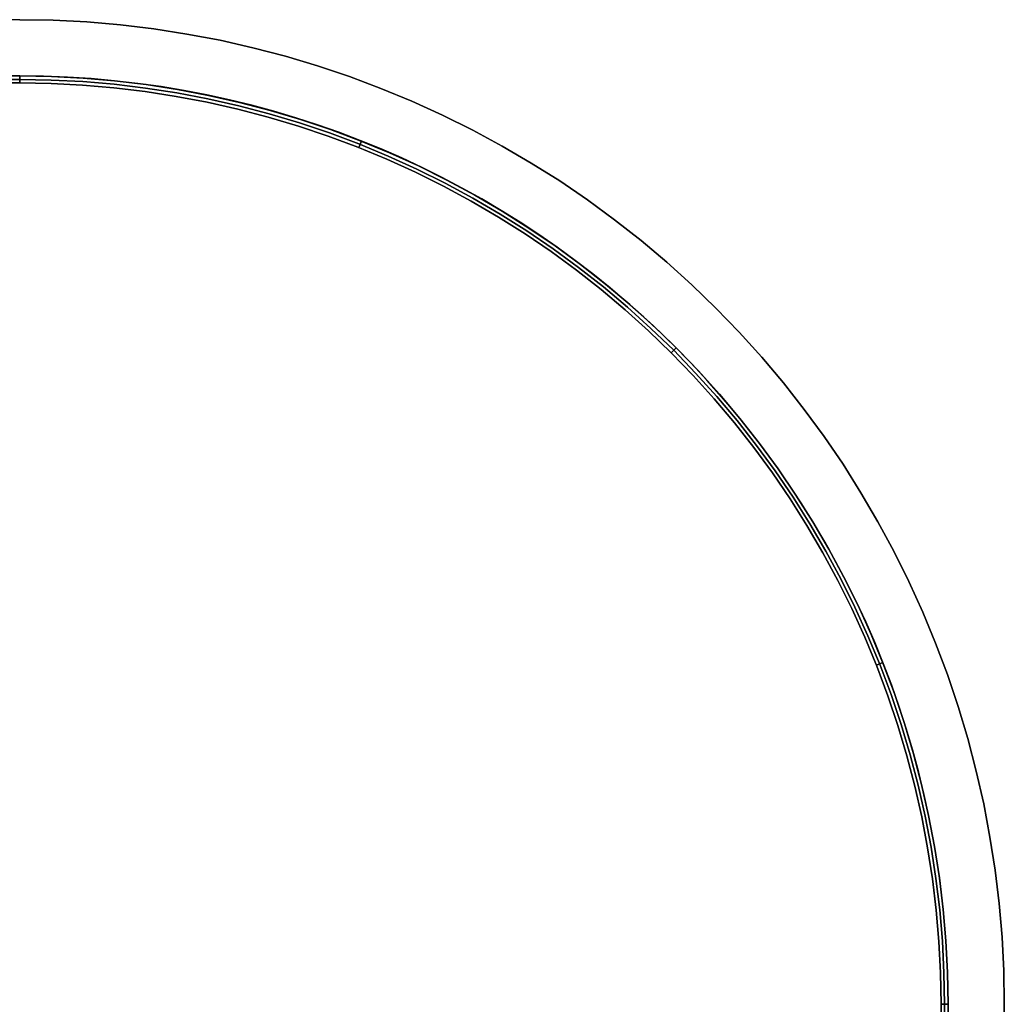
# Model space of a CAD drawing. Extents: x -1808 to 814, y 59 to 2017.
# Tile 32 of 52: x -430 to -360, y 1098 to 1168. Entities that reach past the tile are written whole.
import ezdxf

# ---------------------------------------------------------------- set-up
doc = ezdxf.new("R2010")
doc.units = 0
for name, color, linetype in [('LIVELLO_02', 192, 'CONTINUOUS'), ('LIVELLO_03', 5, 'CONTINUOUS'), ('PREDEFINITO', 7, 'CONTINUOUS')]:
    doc.layers.add(name, color=color, linetype=linetype)

msp = doc.modelspace()

# ---------------------------------------------------------------- linework, layer by layer
at = {"layer": 'LIVELLO_02'}
for p, q in [((-740, 1164, 499.5), (-430, 1164, 499.5)), ((-430, 1164, 492.5), (-740, 1164, 492.5)), ((-430, 1163.75, 492.25), (-740, 1163.75, 492.25)), ((-740, 1163.75, 499.75), (-430, 1163.75, 499.75)), ((-430, 1163.5, 492), (-740, 1163.5, 492)), ((-740, 1163.5, 500), (-430, 1163.5, 500)), ((-430, 1164, 499.5), (-427.747, 1163.962, 499.5)), ((-427.747, 1163.962, 492.5), (-430, 1164, 492.5)), ((-430, 1164, 492.5), (-430, 1164, 499.5)), ((-430, 1163.5, 492), (-430, 1164, 492.5)), ((-430, 1164, 499.5), (-430, 1163.5, 500)), ((-430, 1164, 496), (-427.747, 1163.962, 496)), ((-427.755, 1163.712, 492.25), (-430, 1163.75, 492.25)), ((-430, 1163.75, 499.75), (-427.755, 1163.712, 499.75)), ((-427.764, 1163.462, 492), (-430, 1163.5, 492)), ((-430, 1163.5, 500), (-427.764, 1163.462, 500)), ((-425.53, 1163.348, 492), (-427.764, 1163.462, 492)), ((-427.764, 1163.462, 500), (-425.53, 1163.348, 500)), ((-425.513, 1163.597, 492.25), (-427.755, 1163.712, 492.25)), ((-427.755, 1163.712, 499.75), (-425.513, 1163.597, 499.75)), ((-427.747, 1163.962, 499.5), (-425.496, 1163.846, 499.5)), ((-425.496, 1163.846, 492.5), (-427.747, 1163.962, 492.5)), ((-427.747, 1163.962, 496), (-425.496, 1163.846, 496)), ((-423.276, 1163.406, 492.25), (-425.513, 1163.597, 492.25)), ((-425.513, 1163.597, 499.75), (-423.276, 1163.406, 499.75)), ((-425.496, 1163.846, 499.5), (-423.251, 1163.654, 499.5)), ((-423.251, 1163.654, 492.5), (-425.496, 1163.846, 492.5)), ((-425.496, 1163.846, 496), (-423.251, 1163.654, 496)), ((-421.047, 1163.139, 492.25), (-423.276, 1163.406, 492.25)), ((-423.276, 1163.406, 499.75), (-421.047, 1163.139, 499.75)), ((-423.251, 1163.654, 499.5), (-421.013, 1163.385, 499.5)), ((-421.013, 1163.385, 492.5), (-423.251, 1163.654, 492.5)), ((-423.251, 1163.654, 496), (-421.013, 1163.385, 496)), ((-423.301, 1163.157, 492), (-425.53, 1163.348, 492)), ((-425.53, 1163.348, 500), (-423.301, 1163.157, 500)), ((-421.081, 1162.891, 492), (-423.301, 1163.157, 492)), ((-423.301, 1163.157, 500), (-421.081, 1162.891, 500)), ((-418.87, 1162.549, 492), (-421.081, 1162.891, 492)), ((-421.081, 1162.891, 500), (-418.87, 1162.549, 500)), ((-418.828, 1162.795, 492.25), (-421.047, 1163.139, 492.25)), ((-421.047, 1163.139, 499.75), (-418.828, 1162.795, 499.75)), ((-421.013, 1163.385, 499.5), (-418.786, 1163.04, 499.5)), ((-418.786, 1163.04, 492.5), (-421.013, 1163.385, 492.5)), ((-421.013, 1163.385, 496), (-418.786, 1163.04, 496)), ((-416.622, 1162.376, 492.25), (-418.828, 1162.795, 492.25)), ((-418.828, 1162.795, 499.75), (-416.622, 1162.376, 499.75)), ((-418.786, 1163.04, 499.5), (-416.572, 1162.62, 499.5)), ((-416.572, 1162.62, 492.5), (-418.786, 1163.04, 492.5)), ((-418.786, 1163.04, 496), (-416.572, 1162.62, 496)), ((-416.673, 1162.131, 492), (-418.87, 1162.549, 492)), ((-418.87, 1162.549, 500), (-416.673, 1162.131, 500)), ((-414.491, 1161.639, 492), (-416.673, 1162.131, 492)), ((-416.673, 1162.131, 500), (-414.491, 1161.639, 500)), ((-414.432, 1161.882, 492.25), (-416.622, 1162.376, 492.25)), ((-416.622, 1162.376, 499.75), (-414.432, 1161.882, 499.75)), ((-416.572, 1162.62, 499.5), (-414.374, 1162.123, 499.5)), ((-414.374, 1162.123, 492.5), (-416.572, 1162.62, 492.5)), ((-416.572, 1162.62, 496), (-414.374, 1162.123, 496)), ((-414.374, 1162.123, 499.5), (-412.193, 1161.553, 499.5)), ((-412.193, 1161.553, 492.5), (-414.374, 1162.123, 492.5)), ((-414.374, 1162.123, 496), (-412.193, 1161.553, 496)), ((-412.328, 1161.073, 492), (-414.491, 1161.639, 492)), ((-414.491, 1161.639, 500), (-412.328, 1161.073, 500)), ((-412.26, 1161.313, 492.25), (-414.432, 1161.882, 492.25)), ((-414.432, 1161.882, 499.75), (-412.26, 1161.313, 499.75)), ((-410.109, 1160.671, 492.25), (-412.26, 1161.313, 492.25)), ((-412.26, 1161.313, 499.75), (-410.109, 1160.671, 499.75)), ((-412.193, 1161.553, 499.5), (-410.034, 1160.908, 499.5)), ((-410.034, 1160.908, 492.5), (-412.193, 1161.553, 492.5)), ((-412.193, 1161.553, 496), (-410.034, 1160.908, 496)), ((-410.184, 1160.433, 492), (-412.328, 1161.073, 492)), ((-412.328, 1161.073, 500), (-410.184, 1160.433, 500)), ((-407.981, 1159.956, 492.25), (-410.109, 1160.671, 492.25)), ((-410.109, 1160.671, 499.75), (-407.981, 1159.956, 499.75)), ((-410.034, 1160.908, 499.5), (-407.898, 1160.189, 499.5)), ((-407.898, 1160.189, 492.5), (-410.034, 1160.908, 492.5)), ((-410.034, 1160.908, 496), (-407.898, 1160.189, 496)), ((-408.064, 1159.72, 492), (-410.184, 1160.433, 492)), ((-410.184, 1160.433, 500), (-408.064, 1159.72, 500)), ((-405.878, 1159.168, 492.25), (-407.981, 1159.956, 492.25)), ((-407.981, 1159.956, 499.75), (-405.878, 1159.168, 499.75)), ((-407.898, 1160.189, 499.5), (-405.788, 1159.398, 499.5)), ((-405.788, 1159.398, 492.5), (-407.898, 1160.189, 492.5)), ((-407.898, 1160.189, 496), (-405.788, 1159.398, 496)), ((-405.97, 1158.935, 492), (-408.064, 1159.72, 492)), ((-408.064, 1159.72, 500), (-405.97, 1158.935, 500)), ((-405.889, 1158.903, 492), (-405.705, 1159.368, 492.5)), ((-405.705, 1159.368, 499.5), (-405.889, 1158.903, 500)), ((-405.788, 1159.398, 499.5), (-403.706, 1158.536, 499.5)), ((-403.706, 1158.536, 492.5), (-405.788, 1159.398, 492.5)), ((-405.788, 1159.398, 496), (-403.706, 1158.536, 496)), ((-403.903, 1158.079, 492), (-405.97, 1158.935, 492)), ((-405.97, 1158.935, 500), (-403.903, 1158.079, 500)), ((-403.804, 1158.309, 492.25), (-405.878, 1159.168, 492.25)), ((-405.878, 1159.168, 499.75), (-403.804, 1158.309, 499.75)), ((-403.706, 1158.536, 499.5), (-401.654, 1157.603, 499.5)), ((-401.654, 1157.603, 492.5), (-403.706, 1158.536, 492.5)), ((-403.706, 1158.536, 496), (-401.654, 1157.603, 496)), ((-401.867, 1157.154, 492), (-403.903, 1158.079, 492)), ((-403.903, 1158.079, 500), (-401.867, 1157.154, 500)), ((-401.76, 1157.379, 492.25), (-403.804, 1158.309, 492.25)), ((-403.804, 1158.309, 499.75), (-401.76, 1157.379, 499.75)), ((-399.864, 1156.159, 492), (-401.867, 1157.154, 492)), ((-401.867, 1157.154, 500), (-399.864, 1156.159, 500)), ((-399.749, 1156.381, 492.25), (-401.76, 1157.379, 492.25)), ((-401.76, 1157.379, 499.75), (-399.749, 1156.381, 499.75)), ((-401.654, 1157.603, 499.5), (-399.636, 1156.6, 499.5)), ((-399.636, 1156.6, 492.5), (-401.654, 1157.603, 492.5)), ((-401.654, 1157.603, 496), (-399.636, 1156.6, 496)), ((-399.636, 1156.6, 499.5), (-397.653, 1155.53, 499.5)), ((-397.653, 1155.53, 492.5), (-399.636, 1156.6, 492.5)), ((-399.636, 1156.6, 496), (-397.653, 1155.53, 496)), ((-397.896, 1155.096, 492), (-399.864, 1156.159, 492)), ((-399.864, 1156.159, 500), (-397.896, 1155.096, 500)), ((-397.774, 1155.314, 492.25), (-399.749, 1156.381, 492.25)), ((-399.749, 1156.381, 499.75), (-397.774, 1155.314, 499.75)), ((-395.966, 1153.967, 492), (-397.896, 1155.096, 492)), ((-397.896, 1155.096, 500), (-395.966, 1153.967, 500)), ((-395.836, 1154.18, 492.25), (-397.774, 1155.314, 492.25)), ((-397.774, 1155.314, 499.75), (-395.836, 1154.18, 499.75)), ((-397.653, 1155.53, 499.5), (-395.707, 1154.392, 499.5)), ((-395.707, 1154.392, 492.5), (-397.653, 1155.53, 492.5)), ((-397.653, 1155.53, 496), (-395.707, 1154.392, 496)), ((-395.707, 1154.392, 499.5), (-393.802, 1153.188, 499.5)), ((-393.802, 1153.188, 492.5), (-395.707, 1154.392, 492.5)), ((-395.707, 1154.392, 496), (-393.802, 1153.188, 496)), ((-394.075, 1152.772, 492), (-395.966, 1153.967, 492)), ((-395.966, 1153.967, 500), (-394.075, 1152.772, 500)), ((-393.938, 1152.981, 492.25), (-395.836, 1154.18, 492.25)), ((-395.836, 1154.18, 499.75), (-393.938, 1152.981, 499.75)), ((-392.081, 1151.718, 492.25), (-393.938, 1152.981, 492.25)), ((-393.938, 1152.981, 499.75), (-392.081, 1151.718, 499.75)), ((-393.802, 1153.188, 499.5), (-391.939, 1151.92, 499.5)), ((-391.939, 1151.92, 492.5), (-393.802, 1153.188, 492.5)), ((-393.802, 1153.188, 496), (-391.939, 1151.92, 496)), ((-392.226, 1151.514, 492), (-394.075, 1152.772, 492)), ((-394.075, 1152.772, 500), (-392.226, 1151.514, 500)), ((-390.421, 1150.193, 492), (-392.226, 1151.514, 492)), ((-392.226, 1151.514, 500), (-390.421, 1150.193, 500)), ((-390.269, 1150.392, 492.25), (-392.081, 1151.718, 492.25)), ((-392.081, 1151.718, 499.75), (-390.269, 1150.392, 499.75)), ((-391.939, 1151.92, 499.5), (-390.12, 1150.589, 499.5)), ((-390.12, 1150.589, 492.5), (-391.939, 1151.92, 492.5)), ((-391.939, 1151.92, 496), (-390.12, 1150.589, 496)), ((-388.662, 1148.811, 492), (-390.421, 1150.193, 492)), ((-390.421, 1150.193, 500), (-388.662, 1148.811, 500)), ((-388.504, 1149.005, 492.25), (-390.269, 1150.392, 492.25)), ((-390.269, 1150.392, 499.75), (-388.504, 1149.005, 499.75)), ((-390.12, 1150.589, 499.5), (-388.348, 1149.197, 499.5)), ((-388.348, 1149.197, 492.5), (-390.12, 1150.589, 492.5)), ((-390.12, 1150.589, 496), (-388.348, 1149.197, 496)), ((-386.951, 1147.371, 492), (-388.662, 1148.811, 492)), ((-388.662, 1148.811, 500), (-386.951, 1147.371, 500)), ((-386.787, 1147.559, 492.25), (-388.504, 1149.005, 492.25)), ((-388.504, 1149.005, 499.75), (-386.787, 1147.559, 499.75)), ((-388.348, 1149.197, 499.5), (-386.625, 1147.745, 499.5)), ((-386.625, 1147.745, 492.5), (-388.348, 1149.197, 492.5)), ((-388.348, 1149.197, 496), (-386.625, 1147.745, 496)), ((-385.291, 1145.872, 492), (-386.951, 1147.371, 492)), ((-386.951, 1147.371, 500), (-385.291, 1145.872, 500)), ((-385.12, 1146.055, 492.25), (-386.787, 1147.559, 492.25)), ((-386.787, 1147.559, 499.75), (-385.12, 1146.055, 499.75)), ((-386.625, 1147.745, 499.5), (-384.951, 1146.235, 499.5)), ((-384.951, 1146.235, 492.5), (-386.625, 1147.745, 492.5)), ((-386.625, 1147.745, 496), (-384.951, 1146.235, 496)), ((-383.505, 1144.495, 492.25), (-385.12, 1146.055, 492.25)), ((-385.12, 1146.055, 499.75), (-383.505, 1144.495, 499.75)), ((-384.951, 1146.235, 499.5), (-383.331, 1144.669, 499.5)), ((-383.331, 1144.669, 492.5), (-384.951, 1146.235, 492.5)), ((-384.951, 1146.235, 496), (-383.331, 1144.669, 496)), ((-383.682, 1144.318, 492), (-385.291, 1145.872, 492)), ((-385.291, 1145.872, 500), (-383.682, 1144.318, 500)), ((-383.682, 1144.318, 492), (-383.329, 1144.671, 492.5)), ((-383.329, 1144.671, 499.5), (-383.682, 1144.318, 500)), ((-383.331, 1144.669, 499.5), (-381.765, 1143.049, 499.5)), ((-381.765, 1143.049, 492.5), (-383.331, 1144.669, 492.5)), ((-383.331, 1144.669, 496), (-381.765, 1143.049, 496)), ((-382.128, 1142.709, 492), (-383.682, 1144.318, 492)), ((-383.682, 1144.318, 500), (-382.128, 1142.709, 500)), ((-381.945, 1142.88, 492.25), (-383.505, 1144.495, 492.25)), ((-383.505, 1144.495, 499.75), (-381.945, 1142.88, 499.75)), ((-380.629, 1141.049, 492), (-382.128, 1142.709, 492)), ((-382.128, 1142.709, 500), (-380.629, 1141.049, 500)), ((-380.441, 1141.213, 492.25), (-381.945, 1142.88, 492.25)), ((-381.945, 1142.88, 499.75), (-380.441, 1141.213, 499.75)), ((-381.765, 1143.049, 499.5), (-380.255, 1141.375, 499.5)), ((-380.255, 1141.375, 492.5), (-381.765, 1143.049, 492.5)), ((-381.765, 1143.049, 496), (-380.255, 1141.375, 496)), ((-379.189, 1139.338, 492), (-380.629, 1141.049, 492)), ((-380.629, 1141.049, 500), (-379.189, 1139.338, 500)), ((-378.995, 1139.496, 492.25), (-380.441, 1141.213, 492.25)), ((-380.441, 1141.213, 499.75), (-378.995, 1139.496, 499.75)), ((-380.255, 1141.375, 499.5), (-378.803, 1139.652, 499.5)), ((-378.803, 1139.652, 492.5), (-380.255, 1141.375, 492.5)), ((-380.255, 1141.375, 496), (-378.803, 1139.652, 496)), ((-378.803, 1139.652, 499.5), (-377.411, 1137.88, 499.5)), ((-377.411, 1137.88, 492.5), (-378.803, 1139.652, 492.5)), ((-378.803, 1139.652, 496), (-377.411, 1137.88, 496)), ((-377.807, 1137.579, 492), (-379.189, 1139.338, 492)), ((-379.189, 1139.338, 500), (-377.807, 1137.579, 500)), ((-377.608, 1137.731, 492.25), (-378.995, 1139.496, 492.25)), ((-378.995, 1139.496, 499.75), (-377.608, 1137.731, 499.75)), ((-376.486, 1135.774, 492), (-377.807, 1137.579, 492)), ((-377.807, 1137.579, 500), (-376.486, 1135.774, 500)), ((-376.282, 1135.919, 492.25), (-377.608, 1137.731, 492.25)), ((-377.608, 1137.731, 499.75), (-376.282, 1135.919, 499.75)), ((-377.411, 1137.88, 499.5), (-376.08, 1136.061, 499.5)), ((-376.08, 1136.061, 492.5), (-377.411, 1137.88, 492.5)), ((-377.411, 1137.88, 496), (-376.08, 1136.061, 496)), ((-375.228, 1133.925, 492), (-376.486, 1135.774, 492)), ((-376.486, 1135.774, 500), (-375.228, 1133.925, 500)), ((-375.019, 1134.062, 492.25), (-376.282, 1135.919, 492.25)), ((-376.282, 1135.919, 499.75), (-375.019, 1134.062, 499.75)), ((-376.08, 1136.061, 499.5), (-374.812, 1134.198, 499.5)), ((-374.812, 1134.198, 492.5), (-376.08, 1136.061, 492.5)), ((-376.08, 1136.061, 496), (-374.812, 1134.198, 496)), ((-373.82, 1132.164, 492.25), (-375.019, 1134.062, 492.25)), ((-375.019, 1134.062, 499.75), (-373.82, 1132.164, 499.75)), ((-374.812, 1134.198, 499.5), (-373.608, 1132.293, 499.5)), ((-373.608, 1132.293, 492.5), (-374.812, 1134.198, 492.5)), ((-374.812, 1134.198, 496), (-373.608, 1132.293, 496)), ((-374.033, 1132.034, 492), (-375.228, 1133.925, 492)), ((-375.228, 1133.925, 500), (-374.033, 1132.034, 500)), ((-372.904, 1130.104, 492), (-374.033, 1132.034, 492)), ((-374.033, 1132.034, 500), (-372.904, 1130.104, 500)), ((-372.686, 1130.226, 492.25), (-373.82, 1132.164, 492.25)), ((-373.82, 1132.164, 499.75), (-372.686, 1130.226, 499.75)), ((-373.608, 1132.293, 499.5), (-372.47, 1130.347, 499.5)), ((-372.47, 1130.347, 492.5), (-373.608, 1132.293, 492.5)), ((-373.608, 1132.293, 496), (-372.47, 1130.347, 496)), ((-371.841, 1128.136, 492), (-372.904, 1130.104, 492)), ((-372.904, 1130.104, 500), (-371.841, 1128.136, 500)), ((-371.619, 1128.251, 492.25), (-372.686, 1130.226, 492.25)), ((-372.686, 1130.226, 499.75), (-371.619, 1128.251, 499.75)), ((-372.47, 1130.347, 499.5), (-371.4, 1128.364, 499.5)), ((-371.4, 1128.364, 492.5), (-372.47, 1130.347, 492.5)), ((-372.47, 1130.347, 496), (-371.4, 1128.364, 496)), ((-370.846, 1126.133, 492), (-371.841, 1128.136, 492)), ((-371.841, 1128.136, 500), (-370.846, 1126.133, 500)), ((-370.621, 1126.24, 492.25), (-371.619, 1128.251, 492.25)), ((-371.619, 1128.251, 499.75), (-370.621, 1126.24, 499.75)), ((-371.4, 1128.364, 499.5), (-370.397, 1126.346, 499.5)), ((-370.397, 1126.346, 492.5), (-371.4, 1128.364, 492.5)), ((-371.4, 1128.364, 496), (-370.397, 1126.346, 496)), ((-370.397, 1126.346, 499.5), (-369.464, 1124.294, 499.5)), ((-369.464, 1124.294, 492.5), (-370.397, 1126.346, 492.5)), ((-370.397, 1126.346, 496), (-369.464, 1124.294, 496)), ((-369.921, 1124.097, 492), (-370.846, 1126.133, 492)), ((-370.846, 1126.133, 500), (-369.921, 1124.097, 500)), ((-369.691, 1124.196, 492.25), (-370.621, 1126.24, 492.25)), ((-370.621, 1126.24, 499.75), (-369.691, 1124.196, 499.75)), ((-369.464, 1124.294, 499.5), (-368.602, 1122.212, 499.5)), ((-368.602, 1122.212, 492.5), (-369.464, 1124.294, 492.5)), ((-369.464, 1124.294, 496), (-368.602, 1122.212, 496)), ((-369.065, 1122.03, 492), (-369.921, 1124.097, 492)), ((-369.921, 1124.097, 500), (-369.065, 1122.03, 500)), ((-368.832, 1122.122, 492.25), (-369.691, 1124.196, 492.25)), ((-369.691, 1124.196, 499.75), (-368.832, 1122.122, 499.75)), ((-369.097, 1122.111, 492), (-368.632, 1122.295, 492.5)), ((-368.632, 1122.295, 499.5), (-369.097, 1122.111, 500)), ((-368.044, 1120.019, 492.25), (-368.832, 1122.122, 492.25)), ((-368.832, 1122.122, 499.75), (-368.044, 1120.019, 499.75)), ((-368.602, 1122.212, 499.5), (-367.811, 1120.102, 499.5)), ((-367.811, 1120.102, 492.5), (-368.602, 1122.212, 492.5)), ((-368.602, 1122.212, 496), (-367.811, 1120.102, 496)), ((-368.28, 1119.936, 492), (-369.065, 1122.03, 492)), ((-369.065, 1122.03, 500), (-368.28, 1119.936, 500)), ((-367.329, 1117.891, 492.25), (-368.044, 1120.019, 492.25)), ((-368.044, 1120.019, 499.75), (-367.329, 1117.891, 499.75)), ((-367.811, 1120.102, 499.5), (-367.092, 1117.966, 499.5)), ((-367.092, 1117.966, 492.5), (-367.811, 1120.102, 492.5)), ((-367.811, 1120.102, 496), (-367.092, 1117.966, 496)), ((-367.567, 1117.816, 492), (-368.28, 1119.936, 492)), ((-368.28, 1119.936, 500), (-367.567, 1117.816, 500)), ((-367.092, 1117.966, 499.5), (-366.447, 1115.807, 499.5)), ((-366.447, 1115.807, 492.5), (-367.092, 1117.966, 492.5)), ((-367.092, 1117.966, 496), (-366.447, 1115.807, 496)), ((-366.927, 1115.672, 492), (-367.567, 1117.816, 492)), ((-367.567, 1117.816, 500), (-366.927, 1115.672, 500)), ((-366.687, 1115.74, 492.25), (-367.329, 1117.891, 492.25)), ((-367.329, 1117.891, 499.75), (-366.687, 1115.74, 499.75)), ((-366.447, 1115.807, 499.5), (-365.877, 1113.626, 499.5)), ((-365.877, 1113.626, 492.5), (-366.447, 1115.807, 492.5)), ((-366.447, 1115.807, 496), (-365.877, 1113.626, 496)), ((-366.361, 1113.509, 492), (-366.927, 1115.672, 492)), ((-366.927, 1115.672, 500), (-366.361, 1113.509, 500)), ((-366.118, 1113.568, 492.25), (-366.687, 1115.74, 492.25)), ((-366.687, 1115.74, 499.75), (-366.118, 1113.568, 499.75)), ((-365.869, 1111.327, 492), (-366.361, 1113.509, 492)), ((-366.361, 1113.509, 500), (-365.869, 1111.327, 500)), ((-365.624, 1111.378, 492.25), (-366.118, 1113.568, 492.25)), ((-366.118, 1113.568, 499.75), (-365.624, 1111.378, 499.75)), ((-365.877, 1113.626, 499.5), (-365.38, 1111.428, 499.5)), ((-365.38, 1111.428, 492.5), (-365.877, 1113.626, 492.5)), ((-365.877, 1113.626, 496), (-365.38, 1111.428, 496)), ((-365.451, 1109.13, 492), (-365.869, 1111.327, 492)), ((-365.869, 1111.327, 500), (-365.451, 1109.13, 500)), ((-365.205, 1109.172, 492.25), (-365.624, 1111.378, 492.25)), ((-365.624, 1111.378, 499.75), (-365.205, 1109.172, 499.75)), ((-365.38, 1111.428, 499.5), (-364.96, 1109.214, 499.5)), ((-364.96, 1109.214, 492.5), (-365.38, 1111.428, 492.5)), ((-365.38, 1111.428, 496), (-364.96, 1109.214, 496)), ((-365.109, 1106.919, 492), (-365.451, 1109.13, 492)), ((-365.451, 1109.13, 500), (-365.109, 1106.919, 500)), ((-364.861, 1106.953, 492.25), (-365.205, 1109.172, 492.25)), ((-365.205, 1109.172, 499.75), (-364.861, 1106.953, 499.75)), ((-364.96, 1109.214, 499.5), (-364.615, 1106.987, 499.5)), ((-364.615, 1106.987, 492.5), (-364.96, 1109.214, 492.5)), ((-364.96, 1109.214, 496), (-364.615, 1106.987, 496)), ((-364.843, 1104.699, 492), (-365.109, 1106.919, 492)), ((-365.109, 1106.919, 500), (-364.843, 1104.699, 500)), ((-364.594, 1104.724, 492.25), (-364.861, 1106.953, 492.25)), ((-364.861, 1106.953, 499.75), (-364.594, 1104.724, 499.75)), ((-364.615, 1106.987, 499.5), (-364.346, 1104.749, 499.5)), ((-364.346, 1104.749, 492.5), (-364.615, 1106.987, 492.5)), ((-364.615, 1106.987, 496), (-364.346, 1104.749, 496)), ((-364.652, 1102.47, 492), (-364.843, 1104.699, 492)), ((-364.843, 1104.699, 500), (-364.652, 1102.47, 500)), ((-364.403, 1102.487, 492.25), (-364.594, 1104.724, 492.25)), ((-364.594, 1104.724, 499.75), (-364.403, 1102.487, 499.75)), ((-364.346, 1104.749, 499.5), (-364.154, 1102.504, 499.5)), ((-364.154, 1102.504, 492.5), (-364.346, 1104.749, 492.5)), ((-364.346, 1104.749, 496), (-364.154, 1102.504, 496)), ((-364.154, 1102.504, 499.5), (-364.038, 1100.253, 499.5)), ((-364.038, 1100.253, 492.5), (-364.154, 1102.504, 492.5)), ((-364.154, 1102.504, 496), (-364.038, 1100.253, 496)), ((-364.538, 1100.236, 492), (-364.652, 1102.47, 492)), ((-364.652, 1102.47, 500), (-364.538, 1100.236, 500)), ((-364.288, 1100.245, 492.25), (-364.403, 1102.487, 492.25)), ((-364.403, 1102.487, 499.75), (-364.288, 1100.245, 499.75)), ((-364.5, 1098, 492), (-364.538, 1100.236, 492)), ((-364.538, 1100.236, 500), (-364.5, 1098, 500)), ((-364.25, 1098, 492.25), (-364.288, 1100.245, 492.25)), ((-364.288, 1100.245, 499.75), (-364.25, 1098, 499.75)), ((-364.038, 1100.253, 499.5), (-364, 1098, 499.5)), ((-364, 1098, 492.5), (-364.038, 1100.253, 492.5)), ((-364.038, 1100.253, 496), (-364, 1098, 496)), ((-364.5, 788, 492), (-364.5, 1098, 492)), ((-364.5, 1098, 500), (-364.5, 788, 500)), ((-364.5, 1098, 492), (-364, 1098, 492.5)), ((-364, 1098, 499.5), (-364.5, 1098, 500)), ((-364.25, 788, 492.25), (-364.25, 1098, 492.25)), ((-364.25, 1098, 499.75), (-364.25, 788, 499.75)), ((-364, 1098, 499.5), (-364, 788, 499.5)), ((-364, 788, 492.5), (-364, 1098, 492.5)), ((-364, 1098, 496), (-364, 788, 496)), ((-364, 1098, 492.5), (-364, 1098, 499.5))]:
    msp.add_line(p, q, dxfattribs=at)
at = {"layer": 'LIVELLO_03'}
for p, q in [((-430, 1168, 475), (-740, 1168, 475)), ((-430, 1168, 500), (-740, 1168, 500)), ((-427.61, 1167.959, 475), (-430, 1168, 475)), ((-430, 1168, 475), (-430, 1168, 500)), ((-427.61, 1167.959, 500), (-430, 1168, 500)), ((-430, 1168, 487.5), (-427.61, 1167.959, 487.5)), ((-425.223, 1167.837, 475), (-427.61, 1167.959, 475)), ((-425.223, 1167.837, 500), (-427.61, 1167.959, 500)), ((-427.61, 1167.959, 487.5), (-425.223, 1167.837, 487.5)), ((-422.842, 1167.633, 475), (-425.223, 1167.837, 475)), ((-422.842, 1167.633, 500), (-425.223, 1167.837, 500)), ((-425.223, 1167.837, 487.5), (-422.842, 1167.633, 487.5)), ((-420.468, 1167.348, 475), (-422.842, 1167.633, 475)), ((-420.468, 1167.348, 500), (-422.842, 1167.633, 500)), ((-422.842, 1167.633, 487.5), (-420.468, 1167.348, 487.5)), ((-418.106, 1166.982, 475), (-420.468, 1167.348, 475)), ((-418.106, 1166.982, 500), (-420.468, 1167.348, 500)), ((-420.468, 1167.348, 487.5), (-418.106, 1166.982, 487.5)), ((-415.758, 1166.536, 475), (-418.106, 1166.982, 475)), ((-415.758, 1166.536, 500), (-418.106, 1166.982, 500)), ((-418.106, 1166.982, 487.5), (-415.758, 1166.536, 487.5)), ((-413.426, 1166.01, 475), (-415.758, 1166.536, 475)), ((-413.426, 1166.01, 500), (-415.758, 1166.536, 500)), ((-415.758, 1166.536, 487.5), (-413.426, 1166.01, 487.5)), ((-411.114, 1165.404, 475), (-413.426, 1166.01, 475)), ((-411.114, 1165.404, 500), (-413.426, 1166.01, 500)), ((-413.426, 1166.01, 487.5), (-411.114, 1165.404, 487.5)), ((-408.824, 1164.72, 475), (-411.114, 1165.404, 475)), ((-408.824, 1164.72, 500), (-411.114, 1165.404, 500)), ((-411.114, 1165.404, 487.5), (-408.824, 1164.72, 487.5)), ((-406.558, 1163.958, 475), (-408.824, 1164.72, 475)), ((-406.558, 1163.958, 500), (-408.824, 1164.72, 500)), ((-408.824, 1164.72, 487.5), (-406.558, 1163.958, 487.5)), ((-740, 1164, 475), (-430, 1164, 475)), ((-740, 1164, 500), (-430, 1164, 500)), ((-430, 1164, 475), (-427.747, 1163.962, 475)), ((-430, 1164, 475), (-430, 1164, 500)), ((-430, 1164, 500), (-427.747, 1163.962, 500)), ((-427.747, 1163.962, 487.5), (-430, 1164, 487.5)), ((-427.747, 1163.962, 475), (-425.496, 1163.846, 475)), ((-427.747, 1163.962, 500), (-425.496, 1163.846, 500)), ((-425.496, 1163.846, 487.5), (-427.747, 1163.962, 487.5)), ((-425.496, 1163.846, 475), (-423.251, 1163.654, 475)), ((-425.496, 1163.846, 500), (-423.251, 1163.654, 500)), ((-423.251, 1163.654, 487.5), (-425.496, 1163.846, 487.5)), ((-423.251, 1163.654, 475), (-421.013, 1163.385, 475)), ((-423.251, 1163.654, 500), (-421.013, 1163.385, 500)), ((-421.013, 1163.385, 487.5), (-423.251, 1163.654, 487.5)), ((-404.32, 1163.119, 475), (-406.558, 1163.958, 475)), ((-404.32, 1163.119, 500), (-406.558, 1163.958, 500)), ((-406.558, 1163.958, 487.5), (-404.32, 1163.119, 487.5)), ((-421.013, 1163.385, 475), (-418.786, 1163.04, 475)), ((-421.013, 1163.385, 500), (-418.786, 1163.04, 500)), ((-418.786, 1163.04, 487.5), (-421.013, 1163.385, 487.5)), ((-418.786, 1163.04, 475), (-416.572, 1162.62, 475)), ((-418.786, 1163.04, 500), (-416.572, 1162.62, 500)), ((-416.572, 1162.62, 487.5), (-418.786, 1163.04, 487.5)), ((-402.112, 1162.205, 475), (-404.32, 1163.119, 475)), ((-402.112, 1162.205, 500), (-404.32, 1163.119, 500)), ((-404.32, 1163.119, 487.5), (-402.112, 1162.205, 487.5)), ((-416.572, 1162.62, 475), (-414.374, 1162.123, 475)), ((-416.572, 1162.62, 500), (-414.374, 1162.123, 500)), ((-414.374, 1162.123, 487.5), (-416.572, 1162.62, 487.5)), ((-414.374, 1162.123, 475), (-412.193, 1161.553, 475)), ((-414.374, 1162.123, 500), (-412.193, 1161.553, 500)), ((-412.193, 1161.553, 487.5), (-414.374, 1162.123, 487.5)), ((-399.936, 1161.215, 475), (-402.112, 1162.205, 475)), ((-399.936, 1161.215, 500), (-402.112, 1162.205, 500)), ((-402.112, 1162.205, 487.5), (-399.936, 1161.215, 487.5)), ((-412.193, 1161.553, 475), (-410.034, 1160.908, 475)), ((-412.193, 1161.553, 500), (-410.034, 1160.908, 500)), ((-410.034, 1160.908, 487.5), (-412.193, 1161.553, 487.5)), ((-410.034, 1160.908, 475), (-407.898, 1160.189, 475)), ((-410.034, 1160.908, 500), (-407.898, 1160.189, 500)), ((-407.898, 1160.189, 487.5), (-410.034, 1160.908, 487.5)), ((-397.795, 1160.152, 475), (-399.936, 1161.215, 475)), ((-397.795, 1160.152, 500), (-399.936, 1161.215, 500)), ((-399.936, 1161.215, 487.5), (-397.795, 1160.152, 487.5)), ((-407.898, 1160.189, 475), (-405.788, 1159.398, 475)), ((-407.898, 1160.189, 500), (-405.788, 1159.398, 500)), ((-405.788, 1159.398, 487.5), (-407.898, 1160.189, 487.5)), ((-395.692, 1159.016, 475), (-397.795, 1160.152, 475)), ((-395.692, 1159.016, 500), (-397.795, 1160.152, 500)), ((-397.795, 1160.152, 487.5), (-395.692, 1159.016, 487.5)), ((-405.788, 1159.398, 475), (-403.706, 1158.536, 475)), ((-405.788, 1159.398, 500), (-403.706, 1158.536, 500)), ((-403.706, 1158.536, 487.5), (-405.788, 1159.398, 487.5)), ((-403.706, 1158.536, 475), (-401.654, 1157.603, 475)), ((-403.706, 1158.536, 500), (-401.654, 1157.603, 500)), ((-401.654, 1157.603, 487.5), (-403.706, 1158.536, 487.5)), ((-393.629, 1157.809, 475), (-395.692, 1159.016, 475)), ((-393.629, 1157.809, 500), (-395.692, 1159.016, 500)), ((-395.692, 1159.016, 487.5), (-393.629, 1157.809, 487.5)), ((-391.608, 1156.533, 475), (-393.629, 1157.809, 475)), ((-391.608, 1156.533, 500), (-393.629, 1157.809, 500)), ((-393.629, 1157.809, 487.5), (-391.608, 1156.533, 487.5)), ((-401.654, 1157.603, 475), (-399.636, 1156.6, 475)), ((-401.654, 1157.603, 500), (-399.636, 1156.6, 500)), ((-399.636, 1156.6, 487.5), (-401.654, 1157.603, 487.5)), ((-399.636, 1156.6, 475), (-397.653, 1155.53, 475)), ((-399.636, 1156.6, 500), (-397.653, 1155.53, 500)), ((-397.653, 1155.53, 487.5), (-399.636, 1156.6, 487.5)), ((-389.632, 1155.188, 475), (-391.608, 1156.533, 475)), ((-389.632, 1155.188, 500), (-391.608, 1156.533, 500)), ((-391.608, 1156.533, 487.5), (-389.632, 1155.188, 487.5)), ((-397.653, 1155.53, 475), (-395.707, 1154.392, 475)), ((-397.653, 1155.53, 500), (-395.707, 1154.392, 500)), ((-395.707, 1154.392, 487.5), (-397.653, 1155.53, 487.5)), ((-387.703, 1153.776, 475), (-389.632, 1155.188, 475)), ((-387.703, 1153.776, 500), (-389.632, 1155.188, 500)), ((-389.632, 1155.188, 487.5), (-387.703, 1153.776, 487.5)), ((-395.707, 1154.392, 475), (-393.802, 1153.188, 475)), ((-395.707, 1154.392, 500), (-393.802, 1153.188, 500)), ((-393.802, 1153.188, 487.5), (-395.707, 1154.392, 487.5)), ((-385.824, 1152.3, 475), (-387.703, 1153.776, 475)), ((-385.824, 1152.3, 500), (-387.703, 1153.776, 500)), ((-387.703, 1153.776, 487.5), (-385.824, 1152.3, 487.5)), ((-393.802, 1153.188, 475), (-391.939, 1151.92, 475)), ((-393.802, 1153.188, 500), (-391.939, 1151.92, 500)), ((-391.939, 1151.92, 487.5), (-393.802, 1153.188, 487.5)), ((-383.996, 1150.76, 475), (-385.824, 1152.3, 475)), ((-383.996, 1150.76, 500), (-385.824, 1152.3, 500)), ((-385.824, 1152.3, 487.5), (-383.996, 1150.76, 487.5)), ((-391.939, 1151.92, 475), (-390.12, 1150.589, 475)), ((-391.939, 1151.92, 500), (-390.12, 1150.589, 500)), ((-390.12, 1150.589, 487.5), (-391.939, 1151.92, 487.5)), ((-390.12, 1150.589, 475), (-388.348, 1149.197, 475)), ((-390.12, 1150.589, 500), (-388.348, 1149.197, 500)), ((-388.348, 1149.197, 487.5), (-390.12, 1150.589, 487.5)), ((-382.221, 1149.159, 475), (-383.996, 1150.76, 475)), ((-382.221, 1149.159, 500), (-383.996, 1150.76, 500)), ((-383.996, 1150.76, 487.5), (-382.221, 1149.159, 487.5)), ((-388.348, 1149.197, 475), (-386.625, 1147.745, 475)), ((-388.348, 1149.197, 500), (-386.625, 1147.745, 500)), ((-386.625, 1147.745, 487.5), (-388.348, 1149.197, 487.5)), ((-380.503, 1147.497, 475), (-382.221, 1149.159, 475)), ((-380.503, 1147.497, 500), (-382.221, 1149.159, 500)), ((-382.221, 1149.159, 487.5), (-380.503, 1147.497, 487.5)), ((-386.625, 1147.745, 475), (-384.951, 1146.235, 475)), ((-386.625, 1147.745, 500), (-384.951, 1146.235, 500)), ((-384.951, 1146.235, 487.5), (-386.625, 1147.745, 487.5)), ((-378.841, 1145.779, 475), (-380.503, 1147.497, 475)), ((-378.841, 1145.779, 500), (-380.503, 1147.497, 500)), ((-380.503, 1147.497, 487.5), (-378.841, 1145.779, 487.5)), ((-384.951, 1146.235, 475), (-383.331, 1144.669, 475)), ((-384.951, 1146.235, 500), (-383.331, 1144.669, 500)), ((-383.331, 1144.669, 487.5), (-384.951, 1146.235, 487.5)), ((-377.24, 1144.004, 475), (-378.841, 1145.779, 475)), ((-377.24, 1144.004, 500), (-378.841, 1145.779, 500)), ((-378.841, 1145.779, 487.5), (-377.24, 1144.004, 487.5)), ((-383.331, 1144.669, 475), (-381.765, 1143.049, 475)), ((-383.331, 1144.669, 500), (-381.765, 1143.049, 500)), ((-381.765, 1143.049, 487.5), (-383.331, 1144.669, 487.5)), ((-375.7, 1142.176, 475), (-377.24, 1144.004, 475)), ((-375.7, 1142.176, 500), (-377.24, 1144.004, 500)), ((-377.24, 1144.004, 487.5), (-375.7, 1142.176, 487.5)), ((-381.765, 1143.049, 475), (-380.255, 1141.375, 475)), ((-381.765, 1143.049, 500), (-380.255, 1141.375, 500)), ((-380.255, 1141.375, 487.5), (-381.765, 1143.049, 487.5)), ((-374.224, 1140.297, 475), (-375.7, 1142.176, 475)), ((-374.224, 1140.297, 500), (-375.7, 1142.176, 500)), ((-375.7, 1142.176, 487.5), (-374.224, 1140.297, 487.5)), ((-380.255, 1141.375, 475), (-378.803, 1139.652, 475)), ((-380.255, 1141.375, 500), (-378.803, 1139.652, 500)), ((-378.803, 1139.652, 487.5), (-380.255, 1141.375, 487.5)), ((-378.803, 1139.652, 475), (-377.411, 1137.88, 475)), ((-378.803, 1139.652, 500), (-377.411, 1137.88, 500)), ((-377.411, 1137.88, 487.5), (-378.803, 1139.652, 487.5)), ((-372.812, 1138.368, 475), (-374.224, 1140.297, 475)), ((-372.812, 1138.368, 500), (-374.224, 1140.297, 500)), ((-374.224, 1140.297, 487.5), (-372.812, 1138.368, 487.5)), ((-371.467, 1136.392, 475), (-372.812, 1138.368, 475)), ((-371.467, 1136.392, 500), (-372.812, 1138.368, 500)), ((-372.812, 1138.368, 487.5), (-371.467, 1136.392, 487.5)), ((-377.411, 1137.88, 475), (-376.08, 1136.061, 475)), ((-377.411, 1137.88, 500), (-376.08, 1136.061, 500)), ((-376.08, 1136.061, 487.5), (-377.411, 1137.88, 487.5)), ((-370.191, 1134.371, 475), (-371.467, 1136.392, 475)), ((-370.191, 1134.371, 500), (-371.467, 1136.392, 500)), ((-371.467, 1136.392, 487.5), (-370.191, 1134.371, 487.5)), ((-376.08, 1136.061, 475), (-374.812, 1134.198, 475)), ((-376.08, 1136.061, 500), (-374.812, 1134.198, 500)), ((-374.812, 1134.198, 487.5), (-376.08, 1136.061, 487.5)), ((-374.812, 1134.198, 475), (-373.608, 1132.293, 475)), ((-374.812, 1134.198, 500), (-373.608, 1132.293, 500)), ((-373.608, 1132.293, 487.5), (-374.812, 1134.198, 487.5)), ((-368.984, 1132.308, 475), (-370.191, 1134.371, 475)), ((-368.984, 1132.308, 500), (-370.191, 1134.371, 500)), ((-370.191, 1134.371, 487.5), (-368.984, 1132.308, 487.5)), ((-373.608, 1132.293, 475), (-372.47, 1130.347, 475)), ((-373.608, 1132.293, 500), (-372.47, 1130.347, 500)), ((-372.47, 1130.347, 487.5), (-373.608, 1132.293, 487.5)), ((-367.848, 1130.205, 475), (-368.984, 1132.308, 475)), ((-367.848, 1130.205, 500), (-368.984, 1132.308, 500)), ((-368.984, 1132.308, 487.5), (-367.848, 1130.205, 487.5)), ((-372.47, 1130.347, 475), (-371.4, 1128.364, 475)), ((-372.47, 1130.347, 500), (-371.4, 1128.364, 500)), ((-371.4, 1128.364, 487.5), (-372.47, 1130.347, 487.5)), ((-366.785, 1128.064, 475), (-367.848, 1130.205, 475)), ((-366.785, 1128.064, 500), (-367.848, 1130.205, 500)), ((-367.848, 1130.205, 487.5), (-366.785, 1128.064, 487.5)), ((-371.4, 1128.364, 475), (-370.397, 1126.346, 475)), ((-371.4, 1128.364, 500), (-370.397, 1126.346, 500)), ((-370.397, 1126.346, 487.5), (-371.4, 1128.364, 487.5)), ((-365.795, 1125.888, 475), (-366.785, 1128.064, 475)), ((-365.795, 1125.888, 500), (-366.785, 1128.064, 500)), ((-366.785, 1128.064, 487.5), (-365.795, 1125.888, 487.5)), ((-370.397, 1126.346, 475), (-369.464, 1124.294, 475)), ((-370.397, 1126.346, 500), (-369.464, 1124.294, 500)), ((-369.464, 1124.294, 487.5), (-370.397, 1126.346, 487.5)), ((-364.881, 1123.68, 475), (-365.795, 1125.888, 475)), ((-364.881, 1123.68, 500), (-365.795, 1125.888, 500)), ((-365.795, 1125.888, 487.5), (-364.881, 1123.68, 487.5)), ((-369.464, 1124.294, 475), (-368.602, 1122.212, 475)), ((-369.464, 1124.294, 500), (-368.602, 1122.212, 500)), ((-368.602, 1122.212, 487.5), (-369.464, 1124.294, 487.5)), ((-364.042, 1121.442, 475), (-364.881, 1123.68, 475)), ((-364.042, 1121.442, 500), (-364.881, 1123.68, 500)), ((-364.881, 1123.68, 487.5), (-364.042, 1121.442, 487.5)), ((-368.602, 1122.212, 475), (-367.811, 1120.102, 475)), ((-368.602, 1122.212, 500), (-367.811, 1120.102, 500)), ((-367.811, 1120.102, 487.5), (-368.602, 1122.212, 487.5)), ((-363.28, 1119.176, 475), (-364.042, 1121.442, 475)), ((-363.28, 1119.176, 500), (-364.042, 1121.442, 500)), ((-364.042, 1121.442, 487.5), (-363.28, 1119.176, 487.5)), ((-367.811, 1120.102, 475), (-367.092, 1117.966, 475)), ((-367.811, 1120.102, 500), (-367.092, 1117.966, 500)), ((-367.092, 1117.966, 487.5), (-367.811, 1120.102, 487.5)), ((-362.596, 1116.886, 475), (-363.28, 1119.176, 475)), ((-362.596, 1116.886, 500), (-363.28, 1119.176, 500)), ((-363.28, 1119.176, 487.5), (-362.596, 1116.886, 487.5)), ((-367.092, 1117.966, 475), (-366.447, 1115.807, 475)), ((-367.092, 1117.966, 500), (-366.447, 1115.807, 500)), ((-366.447, 1115.807, 487.5), (-367.092, 1117.966, 487.5)), ((-361.99, 1114.574, 475), (-362.596, 1116.886, 475)), ((-361.99, 1114.574, 500), (-362.596, 1116.886, 500)), ((-362.596, 1116.886, 487.5), (-361.99, 1114.574, 487.5)), ((-366.447, 1115.807, 475), (-365.877, 1113.626, 475)), ((-366.447, 1115.807, 500), (-365.877, 1113.626, 500)), ((-365.877, 1113.626, 487.5), (-366.447, 1115.807, 487.5)), ((-361.464, 1112.242, 475), (-361.99, 1114.574, 475)), ((-361.464, 1112.242, 500), (-361.99, 1114.574, 500)), ((-361.99, 1114.574, 487.5), (-361.464, 1112.242, 487.5)), ((-365.877, 1113.626, 475), (-365.38, 1111.428, 475)), ((-365.877, 1113.626, 500), (-365.38, 1111.428, 500)), ((-365.38, 1111.428, 487.5), (-365.877, 1113.626, 487.5)), ((-361.018, 1109.894, 475), (-361.464, 1112.242, 475)), ((-361.018, 1109.894, 500), (-361.464, 1112.242, 500)), ((-361.464, 1112.242, 487.5), (-361.018, 1109.894, 487.5)), ((-365.38, 1111.428, 475), (-364.96, 1109.214, 475)), ((-365.38, 1111.428, 500), (-364.96, 1109.214, 500)), ((-364.96, 1109.214, 487.5), (-365.38, 1111.428, 487.5)), ((-360.652, 1107.532, 475), (-361.018, 1109.894, 475)), ((-360.652, 1107.532, 500), (-361.018, 1109.894, 500)), ((-361.018, 1109.894, 487.5), (-360.652, 1107.532, 487.5)), ((-364.96, 1109.214, 475), (-364.615, 1106.987, 475)), ((-364.96, 1109.214, 500), (-364.615, 1106.987, 500)), ((-364.615, 1106.987, 487.5), (-364.96, 1109.214, 487.5)), ((-360.367, 1105.158, 475), (-360.652, 1107.532, 475)), ((-360.367, 1105.158, 500), (-360.652, 1107.532, 500)), ((-360.652, 1107.532, 487.5), (-360.367, 1105.158, 487.5)), ((-364.615, 1106.987, 475), (-364.346, 1104.749, 475)), ((-364.615, 1106.987, 500), (-364.346, 1104.749, 500)), ((-364.346, 1104.749, 487.5), (-364.615, 1106.987, 487.5)), ((-364.346, 1104.749, 475), (-364.154, 1102.504, 475)), ((-364.346, 1104.749, 500), (-364.154, 1102.504, 500)), ((-364.154, 1102.504, 487.5), (-364.346, 1104.749, 487.5)), ((-360.163, 1102.777, 475), (-360.367, 1105.158, 475)), ((-360.163, 1102.777, 500), (-360.367, 1105.158, 500)), ((-360.367, 1105.158, 487.5), (-360.163, 1102.777, 487.5)), ((-364.154, 1102.504, 475), (-364.038, 1100.253, 475)), ((-364.154, 1102.504, 500), (-364.038, 1100.253, 500)), ((-364.038, 1100.253, 487.5), (-364.154, 1102.504, 487.5)), ((-360.041, 1100.39, 475), (-360.163, 1102.777, 475)), ((-360.041, 1100.39, 500), (-360.163, 1102.777, 500)), ((-360.163, 1102.777, 487.5), (-360.041, 1100.39, 487.5)), ((-364.038, 1100.253, 475), (-364, 1098, 475)), ((-364.038, 1100.253, 500), (-364, 1098, 500)), ((-364, 1098, 487.5), (-364.038, 1100.253, 487.5)), ((-360, 1098, 475), (-360.041, 1100.39, 475)), ((-360, 1098, 500), (-360.041, 1100.39, 500)), ((-360.041, 1100.39, 487.5), (-360, 1098, 487.5)), ((-364, 1098, 475), (-364, 788, 475)), ((-364, 1098, 500), (-364, 788, 500)), ((-364, 788, 487.5), (-364, 1098, 487.5)), ((-364, 1098, 475), (-364, 1098, 500)), ((-360, 788, 475), (-360, 1098, 475)), ((-360, 788, 500), (-360, 1098, 500)), ((-360, 1098, 487.5), (-360, 788, 487.5)), ((-360, 1098, 475), (-360, 1098, 500))]:
    msp.add_line(p, q, dxfattribs=at)
at = {"layer": 'PREDEFINITO'}
for p, q in [((-430, 1164, 475), (-740, 1164, 475)), ((-364, 788, 475), (-364, 1098, 475))]:
    msp.add_line(p, q, dxfattribs=at)
msp.add_arc((-430, 1098, 475), 66, 0, 90, dxfattribs=at)

doc.saveas('drawing.dxf')
